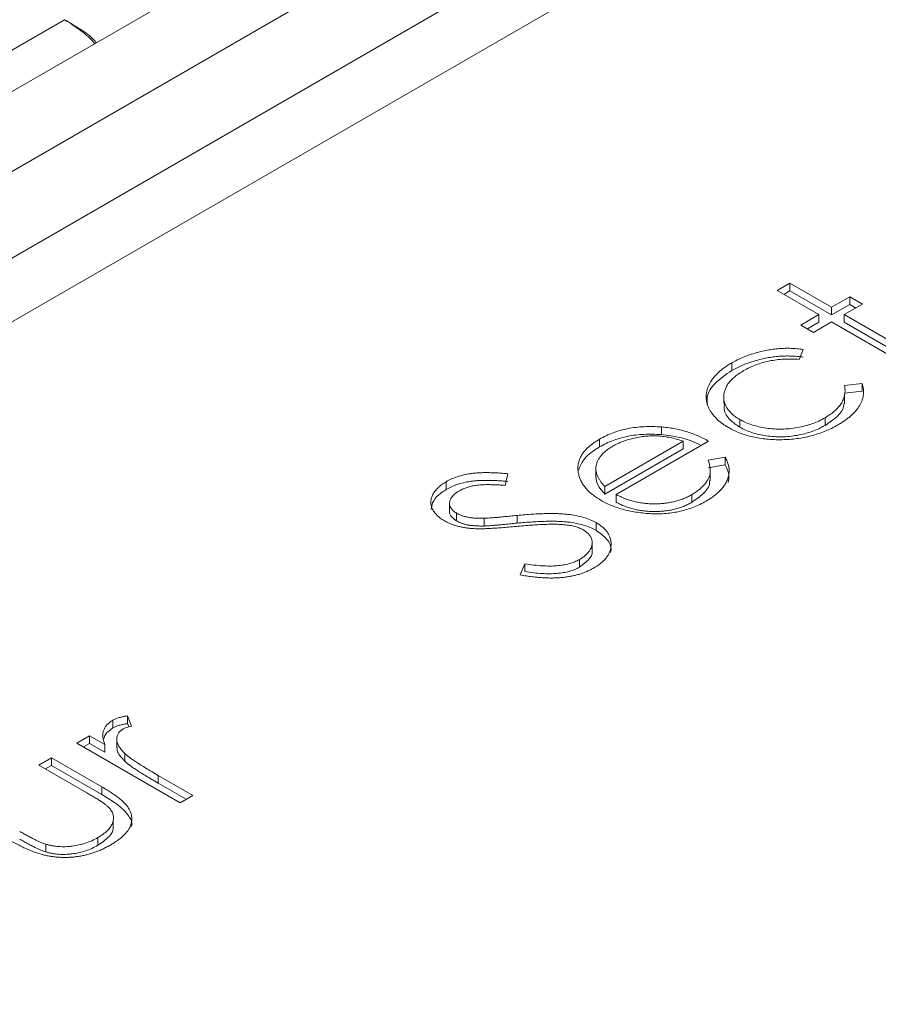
# Model space of a CAD drawing. Header units: millimetres. Extents: x 0 to 420, y 0 to 297.
# Tile 86 of 91: x 372.69 to 377.24, y 215.95 to 221.17. Entities that reach past the tile are written whole.
import ezdxf

# ---------------------------------------------------------------- set-up
doc = ezdxf.new("R2010")
doc.units = ezdxf.units.MM

msp = doc.modelspace()

# ---------------------------------------------------------------- linework, layer by layer
at = {"color": 7, "linetype": 'Continuous', "lineweight": 15}
for p, q in [((382.16553158, 226.28104638), (359.52667327, 213.21191167)), ((382.78562763, 226.21636271), (360.15647363, 213.15283018)), ((362.67627038, 214.14840934), (381.06104707, 224.76171501)), ((381.13516231, 224.46622006), (362.82109749, 213.89373549)), ((366.94791934, 217.71555444), (372.93112283, 221.1695843)), ((376.77447551, 219.77350624), (376.7073145, 219.73473502)), ((376.99514587, 219.64611595), (376.77447551, 219.77350624)), ((376.77447551, 219.73268459), (376.77447551, 219.77350624)), ((376.7073145, 219.73473502), (376.92798486, 219.60734473)), ((376.74267571, 219.71432696), (376.77447551, 219.73268459)), ((376.77447551, 219.73268459), (376.99514587, 219.6052943)), ((377.0910879, 219.70150211), (376.99514587, 219.64611595)), ((377.15824363, 219.66273393), (377.0910879, 219.70150211)), ((377.0910879, 219.66068046), (377.0910879, 219.70150211)), ((376.99514587, 219.6052943), (377.0910879, 219.66068046)), ((376.99514587, 219.6052943), (376.99514587, 219.64611595)), ((377.0623016, 219.60734777), (377.15824363, 219.66273393)), ((377.0910879, 219.66068046), (377.12288243, 219.64232587)), ((376.92798486, 219.60734473), (376.83204283, 219.55195857)), ((376.92798486, 219.60734473), (376.92798486, 219.56652308)), ((377.54201703, 219.33041395), (377.0623016, 219.60734777)), ((377.0623016, 219.56652612), (377.0623016, 219.60734777)), ((376.83204283, 219.55195857), (376.89919857, 219.51319039)), ((376.86740404, 219.53155051), (376.92798486, 219.56652308)), ((376.89919857, 219.51319039), (376.9951406, 219.56857655)), ((376.9951406, 219.56857655), (377.47485603, 219.29164273)), ((377.0623016, 219.56652612), (377.50665583, 219.31000589)), ((376.82379785, 219.36996072), (376.84507674, 219.42257924)), ((376.46656117, 219.35204712), (376.46656117, 219.31122547)), ((377.15674215, 219.24265863), (377.0636503, 219.23149685)), ((377.15674215, 219.20183698), (377.15674215, 219.24265863)), ((376.42378212, 219.17680412), (376.42378212, 219.13598247)), ((377.06272834, 219.13519172), (377.06272834, 219.17601337)), ((377.0636503, 219.1906752), (377.15674215, 219.20183698)), ((376.96096477, 219.02061771), (376.96096477, 219.06143936)), ((376.09342985, 218.97155149), (376.09342985, 219.01237314)), ((376.50912948, 219.01075155), (376.50912948, 219.05157319)), ((375.76557478, 218.90655465), (375.76557478, 218.9473763)), ((376.20840645, 218.93716646), (375.79330741, 218.69753488)), ((375.85341935, 218.65469433), (376.34272846, 218.93716646)), ((376.20840645, 218.89634481), (376.20840645, 218.93716646)), ((375.79330741, 218.65671323), (376.20840645, 218.89634481)), ((376.4316267, 218.85261673), (376.34063165, 218.83626031)), ((376.4316267, 218.81179508), (376.4316267, 218.85261673)), ((376.34063165, 218.79543866), (376.4316267, 218.81179508)), ((375.265023, 218.70272648), (375.27971118, 218.76434438)), ((375.74603972, 218.78549093), (375.74603972, 218.74466929)), ((376.3516952, 218.72670399), (376.3516952, 218.76752564)), ((374.95365789, 218.68154896), (374.95365789, 218.72237061)), ((375.79330741, 218.69753488), (375.79330741, 218.65671323)), ((375.85341935, 218.61387268), (375.85341935, 218.65469433)), ((376.25443608, 218.65356902), (376.25443608, 218.61274737)), ((374.97122786, 218.61109039), (374.97122786, 218.57026874)), ((375.00792196, 218.51487042), (375.00792196, 218.55569206)), ((375.32903353, 218.50258029), (375.32903353, 218.54340194)), ((375.15393972, 218.48752253), (375.15393972, 218.52834418)), ((375.74683524, 218.46493437), (375.74683524, 218.50575602)), ((375.72687344, 218.35326486), (375.72687344, 218.39408651)), ((375.36981061, 218.28689387), (375.34447508, 218.22847852)), ((375.36981061, 218.24607222), (375.36981061, 218.28689387)), ((375.65883789, 218.26891586), (375.65883789, 218.30973751)), ((373.18708854, 217.41802623), (373.18708854, 217.45884787)), ((373.28557519, 217.42691362), (373.26428576, 217.48178275)), ((373.26428576, 217.4409611), (373.26428576, 217.48178275)), ((373.26428576, 217.4409611), (373.27104506, 217.42354325)), ((373.0632611, 217.37628719), (372.9961001, 217.33751597)), ((372.9961001, 217.33751597), (373.54297126, 217.02181397)), ((373.14376158, 217.32981525), (373.0632611, 217.37628719)), ((373.0632611, 217.33546554), (373.0632611, 217.37628719)), ((373.20771416, 217.35359562), (373.20771416, 217.31277398)), ((373.0314613, 217.31710791), (373.0632611, 217.33546554)), ((373.0632611, 217.33546554), (373.14376158, 217.2889936)), ((373.14376158, 217.2889936), (373.14376158, 217.32981525)), ((372.86178336, 217.25997657), (372.79462236, 217.22120534)), ((373.128025, 217.10627854), (372.86178336, 217.25997657)), ((372.86178336, 217.21915492), (372.86178336, 217.25997657)), ((373.25064599, 217.24113481), (373.25064599, 217.28195645)), ((372.79462236, 217.22120534), (373.04826736, 217.0747792)), ((372.82998356, 217.20079729), (372.86178336, 217.21915492)), ((372.86178336, 217.21915492), (373.128025, 217.06545689)), ((373.61013227, 217.06058519), (373.42634566, 217.16668293)), ((373.42634566, 217.12586129), (373.42634566, 217.16668293)), ((373.128025, 217.06545689), (373.128025, 217.10627854)), ((373.42634566, 217.12586129), (373.57477106, 217.04017713)), ((373.54297126, 217.02181397), (373.61013227, 217.06058519)), ((373.18848992, 216.88584346), (373.18848992, 216.9266651)), ((373.10748368, 216.79605043), (373.10748368, 216.83687207)), ((372.83179588, 216.76135158), (372.83179588, 216.80217323))]:
    msp.add_line(p, q, dxfattribs=at)
for points, knots in [([(365.31235813, 219.20173864), (365.46033491, 219.29425984), (365.75925067, 219.48115433), (366.20735232, 219.76654287), (366.66066013, 220.05927136), (367.11863162, 220.35963072), (367.58115177, 220.66770802), (368.04798388, 220.98365075), (368.51892188, 221.30759383), (368.99374854, 221.63967969), (369.47224677, 221.98005316), (369.95419823, 222.32886188), (370.43937831, 222.68626129), (371.18335423, 223.24427551), (372.20907366, 224.03941366), (373.47069623, 225.06788746), (374.57218792, 226.01513639), (375.35633013, 226.71886434), (375.73544259, 227.06920833), (375.85840741, 227.18284212)], [0, 0, 0, 0, 0.037447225, 0.07564406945, 0.11459423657, 0.15430179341, 0.19477118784, 0.2360072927, 0.27801542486, 0.3208013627, 0.36437136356, 0.40873218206, 0.45389113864, 0.49985619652, 0.61889877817, 0.74990850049, 0.87636514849, 0.959899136, 1, 1, 1, 1]), ([(376.84508088, 219.42258139), (376.8342288, 219.42404033), (376.81279112, 219.42692237), (376.7803574, 219.42890061), (376.74848573, 219.42921567), (376.71693929, 219.42763343), (376.6853699, 219.42415169), (376.65320461, 219.41906063), (376.62058743, 219.41183699), (376.58752936, 219.40308769), (376.55487545, 219.39277186), (376.52377563, 219.38057928), (376.49396559, 219.36719147), (376.47570786, 219.35710554), (376.46655613, 219.35204994)], [0, 0, 0, 0, 0.0802672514, 0.1585634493, 0.2345871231, 0.3098023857, 0.3863975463, 0.466023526, 0.5499336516, 0.6379505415, 0.7280903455, 0.8179185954, 0.9087311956, 1, 1, 1, 1]), ([(376.46655613, 219.3112229), (376.47570786, 219.3162785), (376.49396559, 219.32636443), (376.52377563, 219.33975224), (376.55487545, 219.35194482), (376.58752936, 219.36226065), (376.62058743, 219.37100994), (376.65320461, 219.37823359), (376.6853699, 219.38332465), (376.71693929, 219.38680639), (376.74848573, 219.38838863), (376.7803574, 219.38807357), (376.81279112, 219.38609533), (376.8342288, 219.38321329), (376.84508088, 219.38175435)], [0, 0, 0, 0, 0.0912688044, 0.1820814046, 0.2719096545, 0.3620494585, 0.4500663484, 0.533976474, 0.6136024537, 0.6901976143, 0.7654128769, 0.8414365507, 0.9197327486, 1, 1, 1, 1]), ([(376.5287691, 219.3104234), (376.53930104, 219.31619133), (376.55985558, 219.32744823), (376.59370895, 219.34163332), (376.62874158, 219.35325882), (376.66522008, 219.3621663), (376.70306155, 219.36828541), (376.74222797, 219.37159889), (376.78275654, 219.37252826), (376.8099686, 219.37082791), (376.82379354, 219.36996406)], [0, 0, 0, 0, 0.1340052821, 0.2615297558, 0.3853914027, 0.5066355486, 0.6264935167, 0.7474155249, 0.8716757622, 1, 1, 1, 1]), ([(376.46655613, 219.35204994), (376.45951303, 219.34786022), (376.44560107, 219.33958442), (376.42666428, 219.32643404), (376.40902375, 219.31311077), (376.39356301, 219.29919447), (376.3793547, 219.28504051), (376.36705165, 219.2704204), (376.3563751, 219.25546032), (376.34755194, 219.24015656), (376.34055326, 219.22464912), (376.33508923, 219.20911669), (376.33160116, 219.19358514), (376.33021062, 219.17808492), (376.33017804, 219.16258173), (376.33261029, 219.1470953), (376.33643169, 219.13158779), (376.34226048, 219.1162033), (376.34992487, 219.1011013), (376.35908671, 219.08640781), (376.36980049, 219.07220576), (376.38245082, 219.05862245), (376.39604564, 219.04533691), (376.41206259, 219.03288164), (376.42896111, 219.02064239), (376.44160886, 219.01312443), (376.44796719, 219.00934497)], [0, 0, 0, 0, 0.0457685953, 0.0904049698, 0.1340218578, 0.1771929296, 0.2199566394, 0.2622486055, 0.3045538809, 0.3467622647, 0.3886297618, 0.4301572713, 0.4709850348, 0.5113171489, 0.5518126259, 0.5924494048, 0.6331453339, 0.6745901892, 0.7158270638, 0.7564739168, 0.7969933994, 0.8371691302, 0.8773639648, 0.9178644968, 0.958708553, 1, 1, 1, 1]), ([(376.33633794, 219.13172457), (376.33512642, 219.14432226), (376.33147353, 219.18230576), (376.37384672, 219.24742729), (376.4343136, 219.28903544), (376.46656117, 219.31122547)], [0, 0, 0, 0, 0.1880445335, 0.5669763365, 1, 1, 1, 1]), ([(376.50913079, 219.0515773), (376.50201376, 219.055907), (376.48795559, 219.0644594), (376.47008845, 219.07859159), (376.45462806, 219.09324564), (376.4427611, 219.10880454), (376.43321514, 219.12495671), (376.42727471, 219.14194813), (376.42371365, 219.15958087), (376.42337804, 219.17775364), (376.42577409, 219.19602512), (376.43161884, 219.21397668), (376.4401375, 219.23143761), (376.45167716, 219.24840605), (376.46662068, 219.26472288), (376.48415364, 219.28068086), (376.50508526, 219.29597628), (376.52079333, 219.30555819), (376.5287691, 219.3104234)], [0, 0, 0, 0, 0.061905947, 0.1222819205, 0.181243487, 0.2396871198, 0.2984032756, 0.3580784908, 0.4192616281, 0.4824580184, 0.5464498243, 0.6091832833, 0.6717521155, 0.7345384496, 0.7980307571, 0.8630790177, 0.9304783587, 1, 1, 1, 1]), ([(377.06365081, 219.23149741), (377.06482885, 219.2233389), (377.06714255, 219.20731544), (377.06494809, 219.18359942), (377.05894628, 219.16079042), (377.04820234, 219.13890527), (377.03297003, 219.11797895), (377.01339815, 219.09797988), (376.98952813, 219.07888524), (376.97059553, 219.06732522), (376.96096192, 219.06144305)], [0, 0, 0, 0, 0.1314363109, 0.258143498, 0.3806278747, 0.5015582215, 0.6227016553, 0.744552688, 0.8700189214, 1, 1, 1, 1]), ([(377.02707258, 219.0220666), (377.0339679, 219.02611044), (377.04758075, 219.03409385), (377.06606902, 219.04685916), (377.08337652, 219.05965342), (377.09888095, 219.07282802), (377.11283863, 219.08617777), (377.12502819, 219.09987267), (377.13570846, 219.11378768), (377.14465544, 219.12796484), (377.15206122, 219.14226605), (377.15767063, 219.15664656), (377.16204879, 219.17098695), (377.16414952, 219.18534729), (377.164978, 219.1996793), (377.16407957, 219.21405204), (377.16142473, 219.22842851), (377.15830692, 219.23791177), (377.15674541, 219.24266128)], [0, 0, 0, 0, 0.0699890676, 0.13817346, 0.2051712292, 0.270234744, 0.3345776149, 0.3974624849, 0.4600970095, 0.5222584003, 0.5835266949, 0.6441442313, 0.7040680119, 0.7630433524, 0.8218034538, 0.8809311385, 0.9403666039, 1, 1, 1, 1]), ([(376.42827602, 219.13587602), (376.42681825, 219.1262052), (376.42223116, 219.0957746), (376.45053394, 219.05009295), (376.49156508, 219.0225444), (376.50912948, 219.01075155)], [0, 0, 0, 0, 0.2103774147, 0.6619821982, 1, 1, 1, 1]), ([(376.96096477, 219.02061771), (376.98261446, 219.03530523), (377.02605628, 219.06477691), (377.05879709, 219.10627832), (377.05944139, 219.13053043), (377.05956733, 219.13527079)], [0, 0, 0, 0, 0.44422183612, 0.89136646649, 1, 1, 1, 1]), ([(376.96096192, 219.06144305), (376.94980276, 219.05539823), (376.92791601, 219.04354238), (376.89157759, 219.02874924), (376.85332652, 219.01691413), (376.81333891, 219.00821254), (376.77245633, 219.00250255), (376.73111826, 219.00021866), (376.68981849, 219.00130621), (376.64896446, 219.00551739), (376.60968098, 219.01287527), (376.57284736, 219.02294486), (376.53885505, 219.03572965), (376.51908358, 219.04627092), (376.50913079, 219.0515773)], [0, 0, 0, 0, 0.0909950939, 0.178470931, 0.2637624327, 0.3486672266, 0.4321345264, 0.5134033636, 0.5949764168, 0.6774714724, 0.7596786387, 0.8400345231, 0.9194747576, 1, 1, 1, 1]), ([(376.09342816, 219.01237393), (376.07790506, 219.01330696), (376.0473996, 219.01514051), (376.00201305, 219.01422298), (375.95819626, 219.01068734), (375.91610079, 219.00395303), (375.87569257, 218.99424147), (375.83698911, 218.9815392), (375.7996444, 218.96605997), (375.77707689, 218.95368778), (375.76557326, 218.94738115)], [0, 0, 0, 0, 0.1298910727, 0.2552573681, 0.3772478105, 0.4977415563, 0.6181201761, 0.7409671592, 0.8679597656, 1, 1, 1, 1]), ([(376.34272981, 218.93716923), (376.33314668, 218.94237565), (376.31434903, 218.95258825), (376.28475705, 218.9664202), (376.25439537, 218.97840379), (376.22342223, 218.9886216), (376.19193932, 218.99733318), (376.15972415, 219.00409154), (376.12692093, 219.00938979), (376.10461725, 219.01137701), (376.09342816, 219.01237393)], [0, 0, 0, 0, 0.1378417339, 0.2703816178, 0.3984601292, 0.5227503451, 0.643825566, 0.7637452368, 0.88147816, 1, 1, 1, 1]), ([(376.44796719, 219.00934497), (376.45772482, 219.00399778), (376.47697171, 218.99345048), (376.50869809, 218.98000584), (376.54174866, 218.96845677), (376.57662462, 218.95934512), (376.61295127, 218.95222032), (376.65090061, 218.94755507), (376.69032311, 218.94467615), (376.7309528, 218.9443726), (376.77176454, 218.94602019), (376.81191651, 218.95000513), (376.85088014, 218.95636394), (376.88868873, 218.96498185), (376.92529869, 218.97585564), (376.96057212, 218.98906991), (376.99510997, 219.00426626), (377.01627443, 219.01605298), (377.02707258, 219.0220666)], [0, 0, 0, 0, 0.0623657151, 0.1230160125, 0.1821795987, 0.2413150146, 0.3002601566, 0.3598329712, 0.4210267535, 0.4843300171, 0.5480235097, 0.6106086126, 0.6729950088, 0.7355500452, 0.7989042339, 0.8636647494, 0.9304414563, 1, 1, 1, 1]), ([(376.50913079, 219.01075026), (376.51908358, 219.00544388), (376.53885505, 218.9949026), (376.57284736, 218.98211782), (376.60968098, 218.97204823), (376.64896446, 218.96469034), (376.68981849, 218.96047917), (376.73111826, 218.95939162), (376.77245633, 218.96167551), (376.81333891, 218.9673855), (376.85332652, 218.97608709), (376.89157759, 218.9879222), (376.92791601, 219.00271534), (376.94980276, 219.01457119), (376.96096192, 219.02061601)], [0, 0, 0, 0, 0.0805252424, 0.1599654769, 0.2403213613, 0.3225285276, 0.4050235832, 0.4865966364, 0.5678654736, 0.6513327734, 0.7362375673, 0.821529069, 0.9090049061, 1, 1, 1, 1]), ([(375.76557326, 218.9065541), (375.77707689, 218.91286074), (375.7996444, 218.92523293), (375.83698911, 218.94071216), (375.87569257, 218.95341443), (375.91610079, 218.96312599), (375.95819626, 218.9698603), (376.00201305, 218.97339594), (376.0473996, 218.97431347), (376.07790506, 218.97247992), (376.09342816, 218.97154689)], [0, 0, 0, 0, 0.1320402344, 0.2590328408, 0.3818798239, 0.5022584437, 0.6227521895, 0.7447426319, 0.8701089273, 1, 1, 1, 1]), ([(375.83618124, 218.91060094), (375.84459088, 218.91522887), (375.8613028, 218.92442565), (375.88962638, 218.93593557), (375.91939621, 218.94605475), (375.95111183, 218.95382511), (375.98316528, 218.95994821), (376.01520627, 218.96377691), (376.0466508, 218.96553295), (376.07782987, 218.96476954), (376.10930382, 218.96181234), (376.14153855, 218.95605834), (376.17516688, 218.94805931), (376.19704341, 218.94089274), (376.20840974, 218.93716923)], [0, 0, 0, 0, 0.0855257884, 0.1699596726, 0.2546133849, 0.3397321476, 0.4233620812, 0.5031093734, 0.5804051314, 0.6555996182, 0.7324994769, 0.8147687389, 0.9037598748, 1, 1, 1, 1]), ([(376.09342985, 218.97155149), (376.12633983, 218.96748162), (376.1831376, 218.96045762), (376.25381799, 218.93937191), (376.28788925, 218.92234861), (376.30352135, 218.91453821)], [0, 0, 0, 0, 0.4271301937, 0.7371638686, 1, 1, 1, 1]), ([(375.76557326, 218.94738115), (375.75499862, 218.94089155), (375.73433176, 218.92820842), (375.70776141, 218.9075428), (375.68663606, 218.88584117), (375.66981672, 218.86337509), (375.65835524, 218.83996986), (375.65145832, 218.81573451), (375.64982946, 218.79061652), (375.65242245, 218.77371246), (375.65373981, 218.76512441)], [0, 0, 0, 0, 0.1331576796, 0.2602406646, 0.3836752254, 0.5046599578, 0.6253567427, 0.746410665, 0.8711647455, 1, 1, 1, 1]), ([(375.65466535, 218.78384197), (375.66188624, 218.80241147), (375.67769506, 218.84306599), (375.72591767, 218.88231642), (375.75909476, 218.90259409), (375.76557478, 218.90655465)], [0, 0, 0, 0, 0.40355236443, 0.88350413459, 1, 1, 1, 1]), ([(375.74653459, 218.79965453), (375.74744005, 218.80488638), (375.74923235, 218.81524244), (375.75441498, 218.83046445), (375.76245692, 218.84512559), (375.77229506, 218.85934873), (375.78485466, 218.8730091), (375.79954804, 218.88617196), (375.81661714, 218.89885733), (375.82960903, 218.90665588), (375.83618124, 218.91060094)], [0, 0, 0, 0, 0.1259610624, 0.2493308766, 0.3709019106, 0.4940080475, 0.6158382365, 0.7408587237, 0.8689080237, 1, 1, 1, 1]), ([(376.32998739, 218.61964788), (376.33924989, 218.62521561), (376.35733891, 218.636089), (376.38106138, 218.65349242), (376.40131341, 218.67118357), (376.41796752, 218.68929232), (376.43103106, 218.70788163), (376.44111681, 218.72681718), (376.44804333, 218.74620488), (376.45198145, 218.76606787), (376.45270293, 218.78666067), (376.44909893, 218.80799482), (376.44246399, 218.83019213), (376.43530598, 218.84500468), (376.43162691, 218.85261803)], [0, 0, 0, 0, 0.091199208, 0.1781058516, 0.2613277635, 0.3415565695, 0.420007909, 0.4980968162, 0.5754001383, 0.653645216, 0.734125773, 0.8183392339, 0.9066301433, 1, 1, 1, 1]), ([(375.79330676, 218.69753538), (375.78911816, 218.70212476), (375.78097685, 218.7110451), (375.77054549, 218.72456837), (375.7620233, 218.73782233), (375.75506505, 218.75074558), (375.74999517, 218.76338251), (375.74710201, 218.77572237), (375.74550081, 218.78779039), (375.7461927, 218.79573089), (375.74653459, 218.79965453)], [0, 0, 0, 0, 0.14533318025, 0.28248225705, 0.41446465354, 0.54129143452, 0.66150012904, 0.77741950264, 0.89001615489, 1, 1, 1, 1]), ([(376.34063106, 218.83626166), (376.3430738, 218.82909604), (376.34768282, 218.81557576), (376.35127725, 218.7961518), (376.35300771, 218.7789726), (376.35149757, 218.76353369), (376.34724108, 218.74917513), (376.34067043, 218.73497662), (376.33187348, 218.72049194), (376.32032872, 218.70603203), (376.30677901, 218.69181858), (376.2913481, 218.67822739), (376.2740485, 218.66534433), (376.26100571, 218.65751704), (376.25443235, 218.65357221)], [0, 0, 0, 0, 0.1102035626, 0.2079350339, 0.2946939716, 0.3697315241, 0.4408309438, 0.514250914, 0.5913900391, 0.6722743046, 0.7543412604, 0.8361211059, 0.9174077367, 1, 1, 1, 1]), ([(376.4316267, 218.81179508), (376.4406587, 218.79295581), (376.45553663, 218.76192288), (376.44942681, 218.73008194), (376.4470261, 218.71757079)], [0, 0, 0, 0, 0.6070735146, 1, 1, 1, 1]), ([(375.27971238, 218.76434554), (375.26963022, 218.76526108), (375.24996339, 218.76704699), (375.22114086, 218.7688136), (375.19389345, 218.7699723), (375.16828103, 218.77045444), (375.14421025, 218.77010156), (375.12178258, 218.76909653), (375.100873, 218.76739897), (375.07537246, 218.76406611), (375.04551697, 218.75823332), (375.01197756, 218.74891905), (374.98092153, 218.73706309), (374.9627792, 218.72728813), (374.95365641, 218.72237283)], [0, 0, 0, 0, 0.0878096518, 0.1712865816, 0.249314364, 0.3228732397, 0.3916923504, 0.456396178, 0.5163540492, 0.5732064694, 0.6811695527, 0.7867481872, 0.8927672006, 1, 1, 1, 1]), ([(375.65373981, 218.76512441), (375.65545555, 218.75835504), (375.65886174, 218.74491616), (375.66714341, 218.72527578), (375.67814718, 218.70637468), (375.69183285, 218.68821651), (375.70823425, 218.67080493), (375.72717407, 218.65408262), (375.74899069, 218.63822191), (375.76519323, 218.62835019), (375.77336862, 218.62336918)], [0, 0, 0, 0, 0.1276524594, 0.2534216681, 0.3767041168, 0.4994491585, 0.6225715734, 0.7462321, 0.871955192, 1, 1, 1, 1]), ([(374.95365641, 218.72237283), (374.94565405, 218.71739708), (374.92988293, 218.70759083), (374.90993654, 218.69118578), (374.8943216, 218.67354078), (374.88219602, 218.65509959), (374.87472518, 218.63616931), (374.87086733, 218.61721244), (374.8726992, 218.5983692), (374.8781961, 218.57982667), (374.88846683, 218.56197512), (374.90294504, 218.54510684), (374.92116006, 218.52919984), (374.93627373, 218.51983737), (374.9439122, 218.51510556)], [0, 0, 0, 0, 0.0880111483, 0.1734532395, 0.2589805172, 0.3444766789, 0.4286239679, 0.5102847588, 0.591203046, 0.6725390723, 0.7537199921, 0.8342201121, 0.9162146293, 1, 1, 1, 1]), ([(374.95365641, 218.68154579), (374.9627792, 218.68646109), (374.98092153, 218.69623605), (375.01197756, 218.70809201), (375.04551697, 218.71740628), (375.07537246, 218.72323906), (375.100873, 218.72657193), (375.12178258, 218.72826949), (375.14421025, 218.72927452), (375.16828103, 218.7296274), (375.19389345, 218.72914525), (375.22114086, 218.72798656), (375.24996339, 218.72621995), (375.26963022, 218.72443404), (375.27971238, 218.7235185)], [0, 0, 0, 0, 0.1072327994, 0.2132518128, 0.3188304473, 0.4267935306, 0.4836459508, 0.543603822, 0.6083076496, 0.6771267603, 0.750685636, 0.8287134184, 0.9121903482, 1, 1, 1, 1]), ([(375.02291519, 218.67373642), (375.02931432, 218.677157), (375.04195478, 218.68391382), (375.06336656, 218.6921877), (375.08635893, 218.69865997), (375.10694386, 218.7025063), (375.12481039, 218.70471246), (375.13999343, 218.70587998), (375.15681576, 218.70656594), (375.17522438, 218.70665129), (375.1952836, 218.70656307), (375.2170212, 218.70567832), (375.24047694, 218.70451289), (375.25663215, 218.70333798), (375.26502112, 218.70272788)], [0, 0, 0, 0, 0.1014549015, 0.2004081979, 0.2988019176, 0.3985598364, 0.451526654, 0.511449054, 0.5768011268, 0.647816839, 0.7258159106, 0.8103708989, 0.901530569, 1, 1, 1, 1]), ([(375.74719876, 218.74468753), (375.74724989, 218.74061135), (375.74752379, 218.71877786), (375.76523662, 218.68867288), (375.78620071, 218.66480447), (375.79330741, 218.65671323)], [0, 0, 0, 0, 0.1317438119, 0.7056666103, 1, 1, 1, 1]), ([(376.25443608, 218.61274737), (376.27556159, 218.62767491), (376.3178923, 218.65758629), (376.35078962, 218.69892956), (376.34884199, 218.72255617), (376.34850258, 218.72667357)], [0, 0, 0, 0, 0.4513414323, 0.9043852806, 1, 1, 1, 1]), ([(374.8736263, 218.5742225), (374.87500881, 218.5864583), (374.87814908, 218.61425087), (374.9078567, 218.65162794), (374.93966722, 218.67240913), (374.95365789, 218.68154896)], [0, 0, 0, 0, 0.3058455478, 0.6947020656, 1, 1, 1, 1]), ([(375.00792411, 218.5556936), (375.00185275, 218.55962426), (374.98993138, 218.56734228), (374.977737, 218.58123253), (374.97117855, 218.59640052), (374.97054052, 218.61250336), (374.97486763, 218.62890362), (374.98532579, 218.64486053), (375.00103488, 218.66022922), (375.01544344, 218.66912394), (375.02291519, 218.67373642)], [0, 0, 0, 0, 0.1192258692, 0.2341049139, 0.3496436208, 0.4715863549, 0.5976291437, 0.7240970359, 0.8569269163, 1, 1, 1, 1]), ([(376.25443235, 218.65357221), (376.24741512, 218.64970721), (376.23363141, 218.64211533), (376.21102998, 218.63235287), (376.18782243, 218.62386014), (376.16347351, 218.61698917), (376.1382266, 218.6115929), (376.1119916, 218.60775561), (376.08485101, 218.60557937), (376.05710462, 218.60463556), (376.02924598, 218.60548002), (376.00179686, 218.60766458), (375.97516661, 218.61158683), (375.94933833, 218.61714914), (375.9240328, 218.62403843), (375.8995248, 218.63269412), (375.87577289, 218.64292126), (375.86095586, 218.65072754), (375.85342098, 218.65469726)], [0, 0, 0, 0, 0.06499590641, 0.12766914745, 0.18895052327, 0.24905486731, 0.30907131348, 0.36922235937, 0.43017476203, 0.4926019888, 0.55534687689, 0.61696276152, 0.67817077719, 0.73924652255, 0.80160894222, 0.86552441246, 0.9316153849, 1, 1, 1, 1]), ([(375.77336862, 218.62336918), (375.78257713, 218.61834736), (375.8008502, 218.60838225), (375.83041349, 218.59512481), (375.86169004, 218.58367704), (375.89467511, 218.57411602), (375.92906161, 218.56600426), (375.96507258, 218.55964674), (376.00267884, 218.55519943), (376.04136361, 218.55242983), (376.08050056, 218.55156676), (376.11919088, 218.55362652), (376.15692085, 218.55813693), (376.1937334, 218.5652115), (376.2294785, 218.5749931), (376.26429876, 218.58732494), (376.29825957, 218.60216744), (376.31923479, 218.61372374), (376.32998739, 218.61964788)], [0, 0, 0, 0, 0.0610171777, 0.1210804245, 0.1800682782, 0.2391896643, 0.2987059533, 0.3588810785, 0.4203687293, 0.4834483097, 0.5465664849, 0.6086986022, 0.670186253, 0.7318650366, 0.7952033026, 0.8603707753, 0.9284213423, 1, 1, 1, 1]), ([(375.85342098, 218.61387022), (375.86095586, 218.6099005), (375.87577289, 218.60209421), (375.8995248, 218.59186708), (375.9240328, 218.58321139), (375.94933833, 218.57632209), (375.97516661, 218.57075979), (376.00179686, 218.56683754), (376.02924598, 218.56465298), (376.05710462, 218.56380852), (376.08485101, 218.56475233), (376.1119916, 218.56692857), (376.1382266, 218.57076586), (376.16347351, 218.57616213), (376.18782243, 218.58303309), (376.21102998, 218.59152583), (376.23363141, 218.60128828), (376.24741512, 218.60888017), (376.25443235, 218.61274517)], [0, 0, 0, 0, 0.0683846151, 0.13447558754, 0.19839105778, 0.26075347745, 0.32182922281, 0.38303723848, 0.44465312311, 0.5073980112, 0.56982523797, 0.63077764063, 0.69092868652, 0.75094513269, 0.81104947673, 0.87233085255, 0.93500409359, 1, 1, 1, 1]), ([(374.97134376, 218.57025049), (374.97129232, 218.5701157), (374.9676853, 218.56066559), (374.97525987, 218.54182484), (374.9929867, 218.52441905), (375.00531334, 218.5165382), (375.00792196, 218.51487042)], [0, 0, 0, 0, 0.0068047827, 0.4770862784, 0.8893384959, 1, 1, 1, 1]), ([(375.15393723, 218.52834643), (375.14519015, 218.52830279), (375.12862278, 218.52822014), (375.10508916, 218.52921234), (375.08423638, 218.53125103), (375.06577561, 218.53429354), (375.0492551, 218.53831499), (375.03441402, 218.54340192), (375.02021105, 218.54889181), (375.01201753, 218.55342757), (375.00792411, 218.5556936)], [0, 0, 0, 0, 0.1657440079, 0.3139270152, 0.446587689, 0.5658838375, 0.6770614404, 0.785254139, 0.8927147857, 1, 1, 1, 1]), ([(375.32903303, 218.54340468), (375.31749228, 218.54227138), (375.2956661, 218.54012804), (375.26471693, 218.53721797), (375.23746545, 218.53456342), (375.21372148, 218.53247914), (375.19361222, 218.53088996), (375.17720282, 218.52951491), (375.16440206, 218.52868992), (375.15703721, 218.52844819), (375.15393723, 218.52834643)], [0, 0, 0, 0, 0.1983169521, 0.375062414, 0.5312108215, 0.6664975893, 0.7819061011, 0.875048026, 0.9474057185, 1, 1, 1, 1]), ([(375.74683441, 218.50575906), (375.7368653, 218.51095729), (375.71666008, 218.52149296), (375.68057769, 218.53369284), (375.64022646, 218.54330047), (375.6031639, 218.54875909), (375.57071699, 218.55189347), (375.5433975, 218.55317716), (375.51367694, 218.55368638), (375.481518, 218.55327302), (375.44691391, 218.55215156), (375.40980801, 218.55014626), (375.37023645, 218.54715401), (375.34306517, 218.54468154), (375.32903303, 218.54340468)], [0, 0, 0, 0, 0.0915045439, 0.1854599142, 0.283652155, 0.3887323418, 0.4457667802, 0.508091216, 0.5756652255, 0.6486790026, 0.727603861, 0.812226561, 0.9030276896, 1, 1, 1, 1]), ([(374.9439122, 218.51510556), (374.94906967, 218.51224833), (374.95937248, 218.5065406), (374.9764029, 218.49905225), (374.99436538, 218.49242472), (375.01355985, 218.48690742), (375.03349991, 218.48200298), (375.05465962, 218.47821555), (375.07678759, 218.47535698), (375.09195642, 218.47411205), (375.09966952, 218.47347902)], [0, 0, 0, 0, 0.1224470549, 0.2446061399, 0.36627773, 0.4873326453, 0.6117355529, 0.7374410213, 0.866493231, 1, 1, 1, 1]), ([(375.00792411, 218.51486656), (375.01201753, 218.51260053), (375.02021105, 218.50806477), (375.03441402, 218.50257488), (375.0492551, 218.49748795), (375.06577561, 218.4934665), (375.08423638, 218.49042399), (375.10508916, 218.4883853), (375.12862278, 218.4873931), (375.14519015, 218.48747575), (375.15393723, 218.48751939)], [0, 0, 0, 0, 0.1072852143, 0.214745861, 0.3229385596, 0.4341161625, 0.553412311, 0.6860729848, 0.8342559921, 1, 1, 1, 1]), ([(375.09966952, 218.47347902), (375.10486271, 218.4732138), (375.11642948, 218.47262308), (375.13561347, 218.47249409), (375.15835946, 218.47320821), (375.18465284, 218.47442119), (375.21448932, 218.47626466), (375.24786344, 218.4787334), (375.2848285, 218.48170003), (375.31060435, 218.48420049), (375.32408597, 218.48550831)], [0, 0, 0, 0, 0.06921819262, 0.15416924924, 0.25448033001, 0.37164269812, 0.50443218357, 0.65291832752, 0.81846469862, 1, 1, 1, 1]), ([(375.15393723, 218.48751939), (375.15703721, 218.48762115), (375.16440206, 218.48786288), (375.17720282, 218.48868787), (375.19361222, 218.49006292), (375.21372148, 218.4916521), (375.23746545, 218.49373638), (375.26471693, 218.49639093), (375.2956661, 218.499301), (375.31749228, 218.50144434), (375.32903303, 218.50257764)], [0, 0, 0, 0, 0.0525942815, 0.124951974, 0.2180938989, 0.3335024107, 0.4687891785, 0.624937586, 0.8016830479, 1, 1, 1, 1]), ([(375.32408597, 218.48550831), (375.33761981, 218.48677745), (375.36384901, 218.48923709), (375.40196495, 218.49233061), (375.43758573, 218.4944116), (375.47060333, 218.49612056), (375.50117097, 218.49671854), (375.52917751, 218.49693426), (375.55466492, 218.49618283), (375.57069773, 218.49504882), (375.57833468, 218.49450865)], [0, 0, 0, 0, 0.1609164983, 0.3118636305, 0.4516237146, 0.5810741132, 0.7008021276, 0.8104700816, 0.9097207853, 1, 1, 1, 1]), ([(375.32903303, 218.50257764), (375.34306517, 218.5038545), (375.37023645, 218.50632697), (375.40980801, 218.50931922), (375.44691391, 218.51132452), (375.481518, 218.51244598), (375.51367694, 218.51285934), (375.5433975, 218.51235012), (375.57071699, 218.51106643), (375.6031639, 218.50793205), (375.64022646, 218.50247343), (375.68057769, 218.4928658), (375.71666008, 218.48066592), (375.7368653, 218.47013024), (375.74683441, 218.46493202)], [0, 0, 0, 0, 0.0969723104, 0.187773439, 0.272396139, 0.3513209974, 0.4243347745, 0.491908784, 0.5542332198, 0.6112676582, 0.716347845, 0.8145400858, 0.9084954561, 1, 1, 1, 1]), ([(375.57833468, 218.49450865), (375.58835457, 218.49343599), (375.60765441, 218.49136989), (375.63466826, 218.48561256), (375.65877194, 218.47795129), (375.672079, 218.47100916), (375.678625, 218.46759419)], [0, 0, 0, 0, 0.2714437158, 0.5228416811, 0.7652766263, 1, 1, 1, 1]), ([(375.7355911, 218.26543288), (375.74274113, 218.2697397), (375.75680436, 218.2782107), (375.77500302, 218.29211238), (375.79048219, 218.30658129), (375.80330446, 218.32161988), (375.81344263, 218.33723629), (375.82083679, 218.35347004), (375.82523169, 218.37035726), (375.82717735, 218.38761224), (375.82650389, 218.40479626), (375.82297621, 218.42147382), (375.81715151, 218.43746756), (375.80808111, 218.45265822), (375.79698967, 218.46721695), (375.78272577, 218.48086255), (375.76641289, 218.49397312), (375.75340309, 218.50180482), (375.74683441, 218.50575906)], [0, 0, 0, 0, 0.0669797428, 0.1317410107, 0.1953367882, 0.2578126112, 0.3197615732, 0.382418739, 0.4460458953, 0.5113306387, 0.5764994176, 0.6388540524, 0.6998855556, 0.7597438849, 0.8190804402, 0.8782254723, 0.9385157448, 1, 1, 1, 1]), ([(375.678625, 218.46759419), (375.68383165, 218.46429485), (375.69414905, 218.45775694), (375.7068761, 218.44654753), (375.71628054, 218.43415879), (375.72347268, 218.42095179), (375.72723018, 218.40698018), (375.72726441, 218.39253204), (375.72400147, 218.37772588), (375.71678367, 218.36286033), (375.70677973, 218.34824219), (375.69352964, 218.33441843), (375.67786093, 218.32135389), (375.66521536, 218.31363548), (375.65883677, 218.30974221)], [0, 0, 0, 0, 0.07603267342, 0.15066482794, 0.22728402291, 0.30601847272, 0.38616629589, 0.46733415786, 0.5516574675, 0.63984386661, 0.72991178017, 0.81906968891, 0.9087363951, 1, 1, 1, 1]), ([(375.74683524, 218.46493437), (375.76798937, 218.44964106), (375.81037164, 218.41900091), (375.8302048, 218.37485025), (375.82525203, 218.35141161), (375.82440651, 218.34741025)], [0, 0, 0, 0, 0.4524723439, 0.9065278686, 1, 1, 1, 1]), ([(375.65883789, 218.26891586), (375.67746841, 218.28284468), (375.70972425, 218.30696026), (375.72948643, 218.33866535), (375.72625103, 218.35235979), (375.72605158, 218.35320403)], [0, 0, 0, 0, 0.561989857, 0.9729974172, 1, 1, 1, 1]), ([(375.65883677, 218.30974221), (375.65078031, 218.30552267), (375.63464281, 218.29707075), (375.60586883, 218.28757358), (375.57414152, 218.28066356), (375.5391795, 218.27658816), (375.50114898, 218.27509305), (375.45999053, 218.27635568), (375.41568592, 218.28021996), (375.38554188, 218.284606), (375.36980877, 218.28689521)], [0, 0, 0, 0, 0.1063891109, 0.2131026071, 0.3225674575, 0.4376777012, 0.5614530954, 0.6953539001, 0.8409957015, 1, 1, 1, 1]), ([(375.34447384, 218.22847959), (375.35554178, 218.22663604), (375.37706886, 218.22305036), (375.40898278, 218.21871839), (375.4395301, 218.21537202), (375.46886801, 218.21321627), (375.4968988, 218.21201611), (375.52364172, 218.21206347), (375.54906289, 218.21292083), (375.57327365, 218.21503357), (375.59638981, 218.2181839), (375.61871393, 218.22215522), (375.64015655, 218.22709364), (375.66079283, 218.23296417), (375.68084625, 218.23956047), (375.69984306, 218.24739014), (375.7183789, 218.25587347), (375.72982951, 218.26223298), (375.7355911, 218.26543288)], [0, 0, 0, 0, 0.0824622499, 0.1603885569, 0.2346272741, 0.3049617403, 0.3720245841, 0.4357061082, 0.4962957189, 0.5541779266, 0.6107585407, 0.6662057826, 0.7212801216, 0.7758407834, 0.8308220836, 0.8863039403, 0.9427917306, 1, 1, 1, 1]), ([(375.36980877, 218.24606817), (375.38554188, 218.24377896), (375.41568592, 218.23939292), (375.45999053, 218.23552864), (375.50114898, 218.23426601), (375.5391795, 218.23576112), (375.57414152, 218.23983652), (375.60586883, 218.24674653), (375.63464281, 218.25624371), (375.65078031, 218.26469563), (375.65883677, 218.26891516)], [0, 0, 0, 0, 0.1590042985, 0.3046460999, 0.4385469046, 0.5623222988, 0.6774325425, 0.7868973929, 0.8936108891, 1, 1, 1, 1]), ([(373.18708561, 217.45885191), (373.1813408, 217.45522213), (373.16987424, 217.44797715), (373.15606214, 217.43531874), (373.14553302, 217.42131772), (373.13771486, 217.40598841), (373.13361993, 217.38918192), (373.13317343, 217.37080046), (373.13637133, 217.35075711), (373.14122402, 217.33700761), (373.14376139, 217.32981829)], [0, 0, 0, 0, 0.1071582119, 0.2138863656, 0.324682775, 0.4394585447, 0.5616334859, 0.6938876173, 0.8399405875, 1, 1, 1, 1]), ([(373.26428966, 217.48178545), (373.25637748, 217.48054339), (373.24120029, 217.47816086), (373.22034867, 217.47290688), (373.20213299, 217.46663996), (373.19200697, 217.46139905), (373.18708561, 217.45885191)], [0, 0, 0, 0, 0.2796764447, 0.5364768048, 0.7747224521, 1, 1, 1, 1]), ([(373.18708561, 217.41802487), (373.19200697, 217.42057201), (373.20213299, 217.42581292), (373.22034867, 217.43207983), (373.24120029, 217.43733382), (373.25637748, 217.43971635), (373.26428966, 217.44095841)], [0, 0, 0, 0, 0.2252775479, 0.4635231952, 0.7203235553, 1, 1, 1, 1]), ([(373.13899899, 217.35962), (373.14120023, 217.36788375), (373.14704587, 217.38982909), (373.1717112, 217.40719785), (373.18708854, 217.41802623)], [0, 0, 0, 0, 0.3765605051, 1, 1, 1, 1]), ([(373.25064778, 217.28196076), (373.24713945, 217.28554782), (373.24029045, 217.29255053), (373.2313003, 217.30308727), (373.22376788, 217.31334924), (373.21755364, 217.32327279), (373.21294389, 217.33288822), (373.20950234, 217.34215328), (373.20768316, 217.35113781), (373.20736125, 217.36244305), (373.20947814, 217.37558162), (373.21583316, 217.38999521), (373.22621299, 217.40263764), (373.23647306, 217.40940661), (373.24150322, 217.4127252)], [0, 0, 0, 0, 0.08796019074, 0.17171661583, 0.25066797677, 0.32588232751, 0.3968812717, 0.46357484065, 0.52806974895, 0.58968766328, 0.70480938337, 0.80866187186, 0.90619347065, 1, 1, 1, 1]), ([(373.24150322, 217.4127252), (373.2440943, 217.41406555), (373.24965228, 217.41694066), (373.25982932, 217.4206147), (373.27203746, 217.42392426), (373.28090528, 217.42588505), (373.285577, 217.42691803)], [0, 0, 0, 0, 0.2050166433, 0.4397700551, 0.7048611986, 1, 1, 1, 1]), ([(373.20958442, 217.3128196), (373.2096656, 217.30803531), (373.21004461, 217.28569931), (373.23051887, 217.26186538), (373.24796854, 217.24389253), (373.25064599, 217.24113481)], [0, 0, 0, 0, 0.1874923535, 0.8753303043, 1, 1, 1, 1]), ([(373.42634323, 217.16668727), (373.41505877, 217.17321237), (373.39348664, 217.18568621), (373.36326803, 217.2038971), (373.33616779, 217.22045763), (373.31264071, 217.23566342), (373.29214649, 217.2492464), (373.27526486, 217.26147778), (373.26133328, 217.27203626), (373.2539715, 217.27887375), (373.25064778, 217.28196076)], [0, 0, 0, 0, 0.1798232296, 0.3437621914, 0.4918338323, 0.6241090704, 0.741399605, 0.8430618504, 0.9291451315, 1, 1, 1, 1]), ([(373.25064778, 217.24113372), (373.2539715, 217.23804671), (373.26133328, 217.23120922), (373.27526486, 217.22065074), (373.29214649, 217.20841936), (373.31264071, 217.19483638), (373.33616779, 217.17963059), (373.36326803, 217.16307006), (373.39348664, 217.14485917), (373.41505877, 217.13238533), (373.42634323, 217.12586023)], [0, 0, 0, 0, 0.0708548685, 0.1569381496, 0.258600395, 0.3758909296, 0.5081661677, 0.6562378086, 0.8201767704, 1, 1, 1, 1]), ([(373.17404337, 216.79776018), (373.18067256, 216.80166776), (373.1936025, 216.80928932), (373.21122974, 216.821249), (373.22703597, 216.83328344), (373.24093661, 216.84543436), (373.25298576, 216.85765106), (373.26352225, 216.86983189), (373.27167457, 216.88224431), (373.27816161, 216.89468301), (373.28302761, 216.9071424), (373.28592832, 216.91959834), (373.28749951, 216.93199737), (373.28742684, 216.94433367), (373.28526476, 216.95663407), (373.28219262, 216.96890551), (373.27686673, 216.98107143), (373.27036139, 216.99337386), (373.26128785, 217.00584644), (373.2500259, 217.01876098), (373.23608915, 217.03217738), (373.2193919, 217.04598007), (373.20041437, 217.06047629), (373.17866662, 217.07536379), (373.15433937, 217.09076719), (373.13697225, 217.10100456), (373.12802075, 217.10628119)], [0, 0, 0, 0, 0.0460612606, 0.0898404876, 0.1321714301, 0.1732162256, 0.2123988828, 0.2505445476, 0.2877752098, 0.3240612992, 0.3599069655, 0.3952349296, 0.4298264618, 0.4645763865, 0.4989847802, 0.5339025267, 0.5689114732, 0.6045721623, 0.642162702, 0.6826979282, 0.7262892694, 0.7738093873, 0.8244515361, 0.8793040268, 0.9377899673, 1, 1, 1, 1]), ([(373.04826821, 217.07478003), (373.05635848, 217.0701031), (373.07184242, 217.06115194), (373.09326527, 217.04796315), (373.11263526, 217.03605382), (373.12926926, 217.02510205), (373.14323036, 217.0151507), (373.15466739, 217.00633276), (373.16373689, 216.99863767), (373.16835609, 216.99368202), (373.17044551, 216.99144041)], [0, 0, 0, 0, 0.18104725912, 0.346505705, 0.49524543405, 0.62853458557, 0.74540854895, 0.84592633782, 0.93030724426, 1, 1, 1, 1]), ([(373.128025, 217.06545689), (373.1512313, 217.0515691), (373.20556608, 217.01905248), (373.26604035, 216.96596614), (373.29123252, 216.91881968), (373.28600722, 216.89785536), (373.28532231, 216.89510743)], [0, 0, 0, 0, 0.2907701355, 0.6808037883, 0.9581608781, 1, 1, 1, 1]), ([(373.17044551, 216.99144041), (373.17484505, 216.98539839), (373.18359329, 216.97338419), (373.18958913, 216.95397351), (373.190595, 216.93406211), (373.1856294, 216.9137317), (373.17514312, 216.8934074), (373.15849849, 216.87357699), (373.13590429, 216.85441542), (373.11716717, 216.84285299), (373.10748297, 216.83687701)], [0, 0, 0, 0, 0.1156605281, 0.2299842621, 0.3464036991, 0.4669571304, 0.5916286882, 0.7201630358, 0.855367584, 1, 1, 1, 1]), ([(372.83179703, 216.8021738), (372.82765975, 216.80352171), (372.81876373, 216.80642), (372.80523078, 216.81194681), (372.79020751, 216.81857468), (372.77361766, 216.82643308), (372.75556252, 216.8355196), (372.73594562, 216.84577524), (372.71505666, 216.85737971), (372.70075544, 216.86556861), (372.69327945, 216.86984938)], [0, 0, 0, 0, 0.0782845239, 0.1683285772, 0.272968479, 0.3900681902, 0.5220637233, 0.667879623, 0.8263834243, 1, 1, 1, 1]), ([(373.10748368, 216.79605043), (373.12876123, 216.81089472), (373.16620142, 216.83701488), (373.18994844, 216.87086477), (373.18837787, 216.88570152), (373.18836348, 216.88583737)], [0, 0, 0, 0, 0.5660496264, 0.996026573, 1, 1, 1, 1]), ([(372.63376487, 216.82666509), (372.64320574, 216.821325), (372.66148975, 216.81098293), (372.68885377, 216.79652301), (372.71533581, 216.78362643), (372.74087533, 216.77232692), (372.76541589, 216.76244123), (372.78898119, 216.75409815), (372.81172098, 216.74740291), (372.83354808, 216.74208785), (372.85501858, 216.73817373), (372.87632548, 216.73524376), (372.89769883, 216.73312941), (372.91915093, 216.73198099), (372.94070877, 216.73192294), (372.96235609, 216.73279077), (372.98405337, 216.73461024), (373.00577013, 216.73737973), (373.02739962, 216.74123139), (373.04897876, 216.74601604), (373.07022086, 216.75210631), (373.09139149, 216.75913402), (373.11251126, 216.76716522), (373.13341319, 216.7763166), (373.15411333, 216.78650347), (373.16732181, 216.79396377), (373.17404337, 216.79776018)], [0, 0, 0, 0, 0.0634759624, 0.1229329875, 0.1781207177, 0.229817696, 0.277417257, 0.3217865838, 0.3624650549, 0.3999038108, 0.4354242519, 0.4704663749, 0.5050285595, 0.5394889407, 0.5738086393, 0.6084507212, 0.6436126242, 0.6790144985, 0.7151506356, 0.7522307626, 0.7899041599, 0.8289292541, 0.8694658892, 0.9112727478, 0.9548483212, 1, 1, 1, 1]), ([(372.69327945, 216.82902234), (372.70075544, 216.82474157), (372.71505666, 216.81655267), (372.73594562, 216.8049482), (372.75556252, 216.79469256), (372.77361766, 216.78560604), (372.79020751, 216.77774763), (372.80523078, 216.77111977), (372.81876373, 216.76559296), (372.82765975, 216.76269467), (372.83179703, 216.76134676)], [0, 0, 0, 0, 0.1736165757, 0.332120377, 0.4779362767, 0.6099318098, 0.727031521, 0.8316714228, 0.9217154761, 1, 1, 1, 1]), ([(373.10748297, 216.83687701), (373.09713716, 216.83128189), (373.07700878, 216.82039627), (373.04332426, 216.80727922), (373.0081412, 216.79755801), (372.97769929, 216.79225731), (372.95329441, 216.78961951), (372.93516235, 216.78883026), (372.91726947, 216.78867779), (372.89958661, 216.7895298), (372.88223251, 216.79143613), (372.86504096, 216.79394762), (372.84822169, 216.79766487), (372.83731012, 216.80066034), (372.83179703, 216.8021738)], [0, 0, 0, 0, 0.1403045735, 0.2729707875, 0.4007664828, 0.5254546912, 0.5868386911, 0.6464639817, 0.7053902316, 0.7640286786, 0.8219138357, 0.8802840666, 0.9395132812, 1, 1, 1, 1]), ([(372.83179703, 216.76134676), (372.83731012, 216.7598333), (372.84822169, 216.75683783), (372.86504096, 216.75312058), (372.88223251, 216.75060909), (372.89958661, 216.74870276), (372.91726947, 216.74785075), (372.93516235, 216.74800322), (372.95329441, 216.74879247), (372.97769929, 216.75143026), (373.0081412, 216.75673097), (373.04332426, 216.76645218), (373.07700878, 216.77956923), (373.09713716, 216.79045485), (373.10748297, 216.79604997)], [0, 0, 0, 0, 0.0604867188, 0.1197159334, 0.1780861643, 0.2359713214, 0.2946097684, 0.3535360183, 0.4131613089, 0.4745453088, 0.5992335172, 0.7270292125, 0.8596954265, 1, 1, 1, 1])]:
    msp.add_open_spline(points, degree=3, knots=knots, dxfattribs=at)
at = {"color": 8, "linetype": 'Continuous', "lineweight": 15}
for points, knots in [([(376.49277124, 226.42940632), (375.97422895, 225.95094469), (374.93698849, 224.99387759), (373.28161958, 223.59625633), (371.55361478, 222.22657008), (369.74698542, 220.89175217), (367.89091524, 219.60230663), (366.60073645, 218.77888041), (365.9660084, 218.37378018)], [0, 0, 0, 0, 0.1675229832, 0.3350963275, 0.502462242, 0.670440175, 0.8378667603, 1, 1, 1, 1]), ([(373.09042475, 221.0420976), (373.09020189, 221.04239288), (373.06913638, 221.07030473), (373.01406224, 221.11630522), (372.96000196, 221.15103276), (372.93112283, 221.1695843)], [0, 0, 0, 0, 0.0049556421, 0.4684447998, 1, 1, 1, 1]), ([(372.93112283, 221.1695843), (372.96162007, 221.15217067), (373.01874067, 221.11955538), (373.077214, 221.07558774), (373.09962745, 221.04819129), (373.1000632, 221.04765867)], [0, 0, 0, 0, 0.5290209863, 0.9908434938, 1, 1, 1, 1])]:
    msp.add_open_spline(points, degree=3, knots=knots, dxfattribs=at)

doc.saveas('drawing.dxf')
